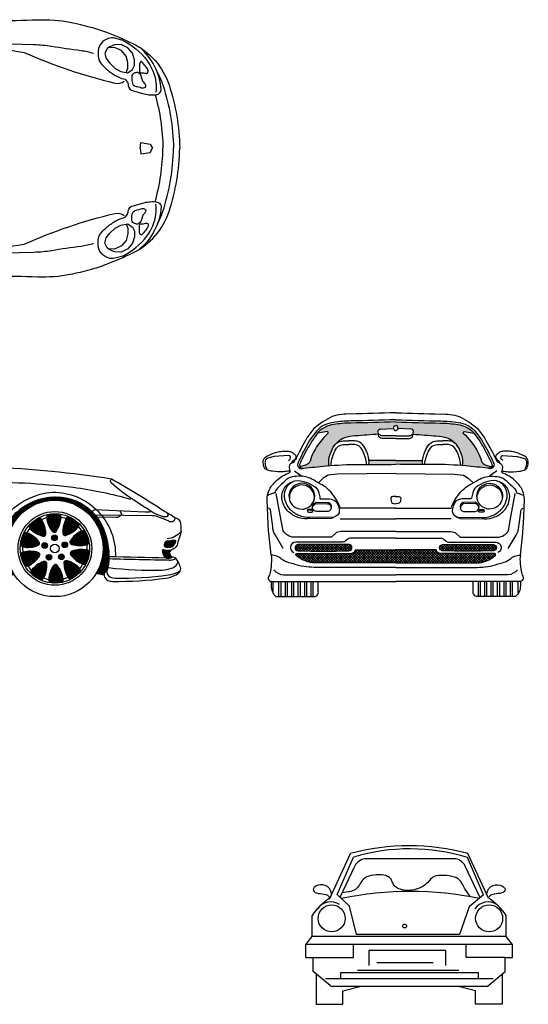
# Model space of a CAD drawing. Extents: x 149 to 250, y -977 to -912.
# Tile 120 of 156: x 203.6 to 207.12, y -932.55 to -925.73. Entities that reach past the tile are written whole.
import ezdxf

# ---------------------------------------------------------------- set-up
doc = ezdxf.new("R2010")
doc.units = 0
doc.header["$MEASUREMENT"] = 0
doc.layers.get('0').update_dxf_attribs({"linetype": 'CONTINUOUS'})
doc.layers.add('BOXTER', color=7, linetype='CONTINUOUS')
doc.layers.add('CARRERA911', color=7, linetype='CONTINUOUS')
pattern_1 = [(44.2302233, (-496.353895, -84.926757), (-0.00431120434, 0.00442863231), []), (134.2302233, (-496.353895, -84.926757), (-0.00442863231, -0.00431120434), [])]

# ---------------------------------------------------------------- blocks, each defined once
blk = doc.blocks.new('CAR2_LAT')
at = {"layer": 'BOXTER'}
h = blk.add_hatch(dxfattribs=at)
h.set_pattern_fill('ANSI37', color=256, scale=0.049444, angle=-0.76978, style=0)
h.set_pattern_definition(pattern_1)
h.paths.add_polyline_path([(0.8924, 0.3386, -1), (1.5605, 0.3296, -0.134008), (1.5119, 0.1605), (1.5663, 0.1492, -0.221221), (1.5767, 0.1741, 0.178487), (1.5961, 0.2116, 0.126215), (1.5632, 0.4692, 0.266635), (1.29, 0.6863, 0.428923), (0.839, 0.3364, -0.006983), (0.8258, 0.2218), (0.821, 0.1841, 0.095773), (0.8226, 0.152, 0.010102), (0.8362, 0.1319), (0.9467, 0.1515, -0.148976)])
h = blk.add_hatch(dxfattribs=at)
h.set_pattern_fill('ANSI37', color=256, scale=0.049444, angle=-0.76978, style=0)
h.set_pattern_definition([(44.2302233, (-493.900975, -84.926757), (-0.00431120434, 0.00442863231), []), (134.2302233, (-493.900975, -84.926757), (-0.00442863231, -0.00431120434), [])])
h.paths.add_polyline_path([(1.2047, 0.4079, 1), (1.2431, 0.4074, 1)])
h.paths.add_polyline_path([(1.1365, 0.3546, 1), (1.1749, 0.3541, 1)])
h.paths.add_polyline_path([(1.1661, 0.2733, 1), (1.2045, 0.2728, 1)])
h.paths.add_polyline_path([(1.2526, 0.2763, 1), (1.291, 0.2758, 1)])
h.paths.add_polyline_path([(1.3148, 0.359, 1.000001), (1.2764, 0.3595, 1.000001)])
h.paths.add_polyline_path([(1.3889, 0.4841, 0.116356), (1.3047, 0.5409, 0.134745), (1.2816, 0.4404, 0.216149), (1.2853, 0.4299, 0.020637), (1.2888, 0.4265, 0.020637), (1.2933, 0.4245, 0.216149), (1.3044, 0.425, 0.134745)])
h.paths.add_polyline_path([(1.3204, 0.5552), (1.3047, 0.5409, -0.116356), (1.3889, 0.4841), (1.3963, 0.504, 0.096113)])
h.paths.add_polyline_path([(1.2697, 0.551, 0.116356), (1.1682, 0.5474, 0.134745), (1.2085, 0.4525, 0.216149), (1.2177, 0.4462, 0.020637), (1.2226, 0.4455, 0.020637), (1.2274, 0.4465, 0.216149), (1.2361, 0.4534, 0.134745)])
h.paths.add_polyline_path([(1.264, 0.5714, 0.096113), (1.1725, 0.5682), (1.1682, 0.5474, -0.116356), (1.2697, 0.551)])
h.paths.add_polyline_path([(1.134, 0.535), (1.1173, 0.5481, 0.096113), (1.0452, 0.4918), (1.0539, 0.4724, -0.116356)])
h.paths.add_polyline_path([(1.134, 0.535, 0.116356), (1.0539, 0.4724, 0.134745), (1.1424, 0.4193, 0.216149), (1.1535, 0.4196, 0.020637), (1.1578, 0.4219, 0.020637), (1.1611, 0.4256, 0.216149), (1.1641, 0.4363, 0.134745)])
h.paths.add_polyline_path([(1.0336, 0.4422, 0.116356), (1.0056, 0.3446, 0.134745), (1.1083, 0.3536, 0.216149), (1.1172, 0.3604, 0.020637), (1.1193, 0.3648, 0.020637), (1.1198, 0.3697, 0.216149), (1.1159, 0.3801, 0.134745)])
h.paths.add_polyline_path([(1.0336, 0.4422), (1.0124, 0.4431, 0.096113), (0.9871, 0.3551), (1.0056, 0.3446, -0.116356)])
h.paths.add_polyline_path([(1.0068, 0.3082), (0.9892, 0.2964, 0.096113), (1.0205, 0.2104), (1.0416, 0.2128, -0.116356)])
h.paths.add_polyline_path([(1.1226, 0.2911, 0.020637), (1.1217, 0.2959, 0.020637), (1.1193, 0.3002, 0.216149), (1.11, 0.3063, 0.134745), (1.0068, 0.3082, 0.116356), (1.0416, 0.2128, 0.134745), (1.1194, 0.2804, 0.216149)])
h.paths.add_polyline_path([(1.1714, 0.2278, 0.216149), (1.1676, 0.2383, 0.020637), (1.1641, 0.2416, 0.020637), (1.1597, 0.2436, 0.216149), (1.1485, 0.2432, 0.134745), (1.064, 0.184, 0.116356), (1.1482, 0.1272, 0.134745)])
h.paths.add_polyline_path([(1.064, 0.184), (1.0566, 0.1642, 0.096113), (1.1325, 0.113), (1.1482, 0.1272, -0.116356)])
h.paths.add_polyline_path([(1.2847, 0.1207, -0.116356), (1.1832, 0.1172), (1.189, 0.0968, 0.096113), (1.2804, 0.1)])
h.paths.add_polyline_path([(1.2444, 0.2157, 0.216149), (1.2352, 0.222, 0.020637), (1.2303, 0.2226, 0.020637), (1.2256, 0.2217, 0.216149), (1.2168, 0.2147, 0.134745), (1.1832, 0.1172, 0.116356), (1.2847, 0.1207, 0.134745)])
h.paths.add_polyline_path([(1.3105, 0.2488, 0.216149), (1.2994, 0.2485, 0.020637), (1.2951, 0.2462, 0.020637), (1.2918, 0.2426, 0.216149), (1.2888, 0.2319, 0.134745), (1.319, 0.1332, 0.116356), (1.399, 0.1957, 0.134745)])
h.paths.add_polyline_path([(1.4077, 0.1764), (1.399, 0.1957, -0.116356), (1.319, 0.1332), (1.3356, 0.1201, 0.096113)])
h.paths.add_polyline_path([(1.4474, 0.3235, 0.134745), (1.3446, 0.3145, 0.216149), (1.3358, 0.3077, 0.020637), (1.3336, 0.3033, 0.020637), (1.3331, 0.2985, 0.216149), (1.337, 0.288, 0.134745), (1.4194, 0.2259, 0.116356)])
h.paths.add_polyline_path([(1.4658, 0.313), (1.4474, 0.3235, -0.116356), (1.4194, 0.2259), (1.4405, 0.2251, 0.096113)])
h.paths.add_polyline_path([(1.4324, 0.4577), (1.4114, 0.4554, -0.116356), (1.4461, 0.36), (1.4637, 0.3717, 0.096113)])
h.paths.add_polyline_path([(1.4114, 0.4554, 0.134745), (1.3335, 0.3877, 0.216149), (1.3304, 0.377, 0.020637), (1.3312, 0.3722, 0.020637), (1.3337, 0.368, 0.216149), (1.3429, 0.3618, 0.134745), (1.4461, 0.36, 0.116356)])
h = blk.add_hatch(dxfattribs=at)
h.set_pattern_fill('ANSI37', color=256, scale=0.049444, angle=-0.76978, style=0)
h.set_pattern_definition(pattern_1)
h.paths.add_polyline_path([(1.9992, 0.3833, 0.048199), (1.9902, 0.3782), (1.9844, 0.3639, 0.209877), (1.9848, 0.3474, 0.011296), (1.9958, 0.3427, -0.006684), (2.0207, 0.3426, 0.14391), (2.0379, 0.3474, 0.209103), (2.0637, 0.3847, 0.33305), (2.0617, 0.3887, -0.052621), (2.0624, 0.3883, 0.178052), (2.0583, 0.3897, -0.015443), (2.0533, 0.3898, 0.015443), (2.0477, 0.3899, 0.051716), (2.0393, 0.3888, -0.04357)])
h.paths.add_polyline_path([(1.981, 0.3243, 0.066941), (1.9707, 0.3231, 0.023559), (1.9714, 0.3082, 0.227209), (2.0005, 0.2654, 0.079745), (2.0171, 0.2647, 0.200367), (2.0368, 0.2758, -0.140066), (2.0268, 0.2867, -0.119307), (2.0231, 0.3034, -0.18372), (2.0298, 0.3203, -0.023267), (2.033, 0.3235, -0.094733)])
blk.add_line((1.5663, 0.1492), (1.5119, 0.1605), dxfattribs=at)
for points in [[(1.6187, 0.8143, 0.026686), (0.7857, 0.8972, -1.312857)], [(-1.7688, 0.7485, -0.017315), (-1.1985, 0.7967, -0.021998), (-0.6696, 0.7998, 0.016159), (0.6781, 0.7918, -0.038722), (1.3541, 0.7573, -0.042998), (1.7497, 0.6742, -0.265694)], [(1.9996, 0.5797, -0.657425), (2.0026, 0.5563, -0.215954), (1.9759, 0.5533, -0.021655), (1.9111, 0.5776, 0.006923), (1.7737, 0.6678, -0.043705), (1.6167, 0.7884, -0.351888), (1.6136, 0.8085, -0.099064), (1.6187, 0.8143, -0.099064)], [(1.9856, 0.5901, 0.014184), (1.6187, 0.8143, -0.244507)], [(-2.1961, 0.266, 0.11736), (-2.0112, 0.2135, 0.018079), (-1.7068, 0.1852, 0.009586), (-1.6168, 0.1819, -0.861899), (-0.8758, 0.4912, -0.13342), (-0.845, 0.3836, -0.026719), (-0.8514, 0.2251, -0.018366), (-0.861, 0.1523, 0.566166), (-0.8356, 0.1305), (-0.3732, 0.1435), (-0.2573, 0.1505), (0.7532, 0.1412), (0.7897, 0.1386, 0.337607), (0.8157, 0.1609), (0.821, 0.1841), (0.8258, 0.2218, 0.006983), (0.839, 0.3364, -0.428923), (1.29, 0.6863, -0.266635), (1.5632, 0.4692, -0.126215), (1.5961, 0.2116, -0.178487), (1.5767, 0.1741, 0.348127), (1.5704, 0.135, 0.293771), (1.6248, 0.1059)], [(0.7792, 0.2875, -0.37479), (1.21, 0.7237, -0.429368), (1.645, 0.275)], [(1.0454, 0.4914), (1.0539, 0.4724, 0.134745), (1.1424, 0.4193, 0.216149), (1.1535, 0.4196, 0.020637), (1.1578, 0.4219, 0.020637), (1.1611, 0.4256, 0.216149), (1.1641, 0.4363, 0.134745), (1.134, 0.535), (1.1176, 0.5479)], [(1.1724, 0.5678), (1.1682, 0.5474, 0.134745), (1.2085, 0.4525, 0.216149), (1.2177, 0.4462, 0.020637), (1.2226, 0.4455, 0.020637), (1.2274, 0.4465, 0.216149), (1.2361, 0.4534, 0.134745), (1.2697, 0.551), (1.2641, 0.571)], [(1.3201, 0.5549), (1.3047, 0.5409, 0.134745), (1.2816, 0.4404, 0.216149), (1.2853, 0.4299, 0.020637), (1.2888, 0.4265, 0.020637), (1.2933, 0.4245, 0.216149), (1.3044, 0.425, 0.134745), (1.3889, 0.4841), (1.3961, 0.5036)], [(1.4829, 0.59), (1.5024, 0.6047), (1.8511, 0.5867, 0.078428), (1.8912, 0.5909, 0.078428)], [(1.5048, 0.5664), (1.9014, 0.5617, -0.109809), (1.9487, 0.5516, -0.038423), (1.9856, 0.5361)], [(1.6765, 0.5957), (1.6869, 0.5725, -0.701465), (1.6859, 0.5662, 0.017417), (1.6728, 0.5544, -0.144432), (1.6473, 0.5481), (1.5181, 0.5498)], [(1.6248, 0.1059, 0.036733), (1.9948, 0.1282, 0.082143), (2.0586, 0.1477, 0.090565), (2.0883, 0.17, 0.275295), (2.0956, 0.2039, 0.025566), (2.0802, 0.2426, 0.22722), (2.0444, 0.2725, -0.219243), (2.0268, 0.2867, -0.119307), (2.0231, 0.3034, -0.18372), (2.0298, 0.3203, -0.104893), (2.0462, 0.332, 0.093237), (2.0692, 0.3476, 0.199996), (2.0767, 0.3655, -0.032233), (2.0937, 0.4206, 0.109499), (2.1015, 0.4735, 0.023547), (2.0974, 0.5075, 0.328393), (2.0571, 0.5466, 0.016613), (1.9856, 0.5901, -3.916994)], [(2.0571, 0.5466), (2.054, 0.5305, -0.379586), (2.0238, 0.5193), (1.9856, 0.5361)], [(0.9875, 0.3549), (1.0056, 0.3446, 0.134745), (1.1083, 0.3536, 0.216149), (1.1172, 0.3604, 0.020637), (1.1193, 0.3648, 0.020637), (1.1198, 0.3697, 0.216149), (1.1159, 0.3801, 0.134745), (1.0336, 0.4422), (1.0128, 0.4431)], [(1.432, 0.4577), (1.4114, 0.4554, 0.134745), (1.3335, 0.3877, 0.216149), (1.3304, 0.377, 0.020637), (1.3312, 0.3722, 0.020637), (1.3337, 0.368, 0.216149), (1.3429, 0.3618, 0.134745), (1.4461, 0.36), (1.4634, 0.3715)], [(2.1006, 0.4514, -0.207157), (2.0038, 0.4008)], [(1.9992, 0.3833, 0.048199), (1.9902, 0.3782), (1.9844, 0.3639, 0.209877), (1.9848, 0.3474, 0.011296), (1.9958, 0.3427, -0.006684), (2.0207, 0.3426, 0.14391), (2.0379, 0.3474, 0.209103), (2.0637, 0.3847, 0.275599), (2.0624, 0.3883, 0.178052), (2.0583, 0.3897, -0.015443), (2.0533, 0.3898, 0.015443), (2.0477, 0.3899, 0.051716), (2.0393, 0.3888, -0.04357), (1.9992, 0.3833, 48.386878)], [(2.0033, 0.3835, -0.012068), (1.9992, 0.3833)], [(1.0209, 0.2105), (1.0416, 0.2128, 0.134745), (1.1194, 0.2804, 0.216149), (1.1226, 0.2911, 0.020637), (1.1217, 0.2959, 0.020637), (1.1193, 0.3002, 0.216149), (1.11, 0.3063, 0.134745), (1.0068, 0.3082), (0.9895, 0.2966)], [(1.4654, 0.3132), (1.4474, 0.3235, 0.134745), (1.3446, 0.3145, 0.216149), (1.3358, 0.3077, 0.020637), (1.3336, 0.3033, 0.020637), (1.3331, 0.2985, 0.216149), (1.337, 0.288, 0.134745), (1.4194, 0.2259), (1.4402, 0.2251)], [(1.9967, 0.2677, -0.000979), (1.6001, 0.2768, -0.000979)], [(1.981, 0.3243, 0.066941), (1.9707, 0.3231, 0.066941)], [(1.9707, 0.3231, 0.023559), (1.9714, 0.3082, 0.227209), (2.0005, 0.2654)], [(1.981, 0.3243, 0.094733), (2.033, 0.3235, 0.094733)], [(2.0005, 0.2654, 0.079745), (2.0171, 0.2647, 0.200367), (2.0368, 0.2758, 0.200367)], [(1.1328, 0.1132), (1.1482, 0.1272, 0.134745), (1.1714, 0.2278, 0.216149), (1.1676, 0.2383, 0.020637), (1.1641, 0.2416, 0.020637), (1.1597, 0.2436, 0.216149), (1.1485, 0.2432, 0.134745), (1.064, 0.184), (1.0568, 0.1645)], [(1.2805, 0.1004), (1.2847, 0.1207, 0.134745), (1.2444, 0.2157, 0.216149), (1.2352, 0.222, 0.020637), (1.2303, 0.2226, 0.020637), (1.2256, 0.2217, 0.216149), (1.2168, 0.2147, 0.134745), (1.1832, 0.1172), (1.1888, 0.0972)], [(1.4075, 0.1768), (1.399, 0.1957, 0.134745), (1.3105, 0.2488, 0.216149), (1.2994, 0.2485, 0.020637), (1.2951, 0.2462, 0.020637), (1.2918, 0.2426, 0.216149), (1.2888, 0.2319, 0.134745), (1.319, 0.1332), (1.3353, 0.1203)], [(1.5978, 0.2009, 0.036733), (1.9681, 0.1843, 0.082143), (2.0336, 0.197, 0.090565), (2.0655, 0.216, 0.275295), (2.0763, 0.249, 0.000718), (2.076, 0.2501, 0.000718)], [(2.0209, 0.2514, -0.001039), (1.5999, 0.261)], [(2.0209, 0.2514, 0.000471), (2.0469, 0.2569, 0.124456), (2.0622, 0.2643, 0.124456)], [(1.5857, 0.1845, 0.138832), (1.5887, 0.1573, 0.293771), (1.6432, 0.1282)], [(1.6432, 0.1282, 0.036733), (2.0131, 0.1505, 0.082143), (2.0769, 0.17, 0.053422), (2.0955, 0.1819, 0.053422)]]:
    blk.add_lwpolyline(points, format="xyb", dxfattribs=at)
for centre, radius in [((1.2265, 0.3341), 0.3341), ((1.2265, 0.3341), 0.2552), ((1.2265, 0.3341), 0.2402), ((1.2265, 0.3341), 0.2212), ((1.2239, 0.4076), 0.0192), ((1.1557, 0.3544), 0.0192), ((1.2265, 0.3341), 0.0302), ((1.2956, 0.3592), 0.0192), ((1.1853, 0.2731), 0.0192), ((1.2718, 0.2761), 0.0192)]:
    blk.add_circle(centre, radius, dxfattribs=at)
blk = doc.blocks.new('CAR1_TOP')
at = {"layer": 'BOXTER'}
for points in [[(0.3813, 0.8818, 0.000281), (0.4686, 0.8829, -0.004665), (0.9327, 0.8844, 0.006938), (1.2287, 0.8907, -0.055982), (1.4539, 0.8734, -0.021498), (1.594, 0.8404, -0.021353), (1.7042, 0.8042, -0.022762), (1.8875, 0.7255, -0.203444), (2.1378, 0.4392, -0.07526), (2.2116, 0.0007, -0.07526)], [(1.8178, 0.7476), (1.7632, 0.7627, 0.15571), (1.7161, 0.7608, 0.128859), (1.6672, 0.7269, 0.172618), (1.6483, 0.678, 0.012779), (1.6483, 0.6385, 0.149305), (1.6634, 0.5933, 0.057452), (1.6973, 0.5557, 0.039867), (1.7576, 0.5105, 0.038453), (1.7896, 0.4936, 0.044126), (1.8348, 0.4785), (1.8461, 0.4635, -0.151431), (1.8555, 0.4371, 0.389635), (1.8931, 0.3995), (1.9553, 0.3807, 0.094342), (2.0438, 0.3713, 0.108453), (2.0683, 0.3788, 0.290912), (2.0833, 0.407, 0.205966), (1.9333, 0.7002, 0.700887)], [(0.8003, 0.7307), (1.2032, 0.7194, -0.03271), (1.3238, 0.7081, 0.00658), (1.529, 0.678, -0.040733), (1.6156, 0.6592, -0.249875)], [(0.8059, 0.7006, -0.028311), (1.1354, 0.6648, 0.046105), (1.7625, 0.4522, 0.219439), (1.8284, 0.4654, -0.325452)], [(1.8178, 0.7476, -0.118384), (1.9844, 0.6101, -0.125214), (2.0469, 0.4571, -0.057098), (2.0469, 0.3882, 1.07298)], [(1.9421, 0.6027), (1.9346, 0.5858), (1.9346, 0.5576, -0.04992), (1.9327, 0.5387, 0.494644), (1.9459, 0.5237, -0.100112), (1.9741, 0.5199, 0.588914), (1.9929, 0.5369, 0.119485), (1.9798, 0.5632, -0.013341), (1.9572, 0.5914, 0.140517), (1.9421, 0.6027, -0.473723)], [(1.9289, 0.5218, 0.247528), (1.912, 0.5256, 0.056791), (1.8931, 0.518, 0.281439), (1.88, 0.4955, 0.017622), (1.8818, 0.4616, 0.327274), (1.9101, 0.4296, -0.021137), (1.9459, 0.4202, 0.219354), (1.9741, 0.424, 0.356278), (1.9779, 0.4352, 0.072558), (1.9685, 0.4522, 0.066843), (1.9572, 0.4635), (1.9421, 0.5105), (1.9289, 0.5218)], [(2.0591, 0.5219, -0.046386), (2.095, 0.4392, -0.07526), (2.1688, 0.0007)], [(2.042, 0.3711, -0.063252), (2.096, 0.0007, -0.063252)], [(0.3813, -0.8803, -0.000281), (0.4686, -0.8814, 0.004665), (0.9327, -0.883, -0.006938), (1.2287, -0.8893, 0.055982), (1.4539, -0.872, 0.021498), (1.594, -0.8389, 0.021353), (1.7042, -0.8027, 0.022762), (1.8875, -0.7241, 0.203444), (2.1378, -0.4377, 0.07526), (2.2116, 0.0007, 0.07526)], [(2.042, -0.3697, 0.063252), (2.096, 0.0007, 0.063252)], [(2.0591, -0.5204, 0.046386), (2.095, -0.4377, 0.07526), (2.1688, 0.0007)], [(1.8178, -0.7462), (1.7632, -0.7612, -0.15571), (1.7161, -0.7593, -0.128859), (1.6672, -0.7255, -0.172618), (1.6483, -0.6765, -0.012779), (1.6483, -0.637, -0.149305), (1.6634, -0.5919, -0.057452), (1.6973, -0.5542, -0.039867), (1.7576, -0.5091, -0.038453), (1.7896, -0.4921, -0.044126), (1.8348, -0.4771), (1.8461, -0.462, 0.151431), (1.8555, -0.4357, -0.389635), (1.8931, -0.398), (1.9553, -0.3792, -0.094342), (2.0438, -0.3698, -0.108453), (2.0683, -0.3773, -0.290912), (2.0833, -0.4056, -0.205966), (1.9333, -0.6988, -0.700887)], [(1.8178, -0.7462, 0.118384), (1.9844, -0.6086, 0.125214), (2.0469, -0.4556, 0.057098), (2.0469, -0.3867, -1.07298)], [(0.8059, -0.6991, 0.028311), (1.1354, -0.6634, -0.046105), (1.7625, -0.4507, -0.219439), (1.8284, -0.4639, 0.325452)], [(1.9289, -0.5203, -0.247528), (1.912, -0.5241, -0.056791), (1.8931, -0.5166, -0.281439), (1.88, -0.494, -0.017622), (1.8818, -0.4601, -0.327274), (1.9101, -0.4281, 0.021137), (1.9459, -0.4187, -0.219354), (1.9741, -0.4225, -0.356278), (1.9779, -0.4338, -0.072558), (1.9685, -0.4507, -0.066843), (1.9572, -0.462), (1.9421, -0.5091), (1.9289, -0.5203)], [(1.9421, -0.6013), (1.9346, -0.5843), (1.9346, -0.5561, 0.04992), (1.9327, -0.5373, -0.494644), (1.9459, -0.5222, 0.100112), (1.9741, -0.5185, -0.588914), (1.9929, -0.5354, -0.119485), (1.9798, -0.5617, 0.013341), (1.9572, -0.59, -0.140517), (1.9421, -0.6013, 0.473723)], [(0.8003, -0.7292), (1.2032, -0.718, 0.03271), (1.3238, -0.7067, -0.00658), (1.529, -0.6766, 0.040733), (1.6156, -0.6577, 0.249875)]]:
    blk.add_lwpolyline(points, format="xyb", dxfattribs=at)
for points in [[(1.7594, 0.7175), (1.7274, 0.7043), (1.7086, 0.6912), (1.6935, 0.6573), (1.7029, 0.6215), (1.7274, 0.5895), (1.7651, 0.5538), (1.8046, 0.5331), (1.8536, 0.5237), (1.8856, 0.5463), (1.8988, 0.5745), (1.8988, 0.614), (1.8856, 0.6592), (1.8536, 0.6968), (1.8065, 0.7194), (1.7594, 0.7175)], [(1.8406, 0.5262), (1.8407, 0.5262), (1.8539, 0.5545), (1.8539, 0.594), (1.8407, 0.6391), (1.8087, 0.6768), (1.7616, 0.6994), (1.7145, 0.6975)], [(1.9384, -0.001), (1.9427, 0.0405), (2.0071, 0.029), (2.0229, 0.0007)], [(1.9384, 0.0025), (1.9427, -0.039), (2.0071, -0.0276), (2.0229, 0.0007)], [(1.7594, -0.716), (1.7274, -0.7029), (1.7086, -0.6897), (1.6935, -0.6558), (1.7029, -0.6201), (1.7274, -0.5881), (1.7651, -0.5523), (1.8046, -0.5316), (1.8536, -0.5222), (1.8856, -0.5448), (1.8988, -0.573), (1.8988, -0.6125), (1.8856, -0.6577), (1.8536, -0.6953), (1.8065, -0.7179), (1.7594, -0.716)], [(1.8406, -0.5247), (1.8407, -0.5248), (1.8539, -0.553), (1.8539, -0.5925), (1.8407, -0.6377), (1.8087, -0.6753), (1.7616, -0.6979), (1.7145, -0.696)]]:
    blk.add_lwpolyline(points, dxfattribs=at)
blk = doc.blocks.new('CAR2_FRENT')
at = {"layer": 'BOXTER'}
h = blk.add_hatch(dxfattribs=at)
h.set_pattern_fill('ANSI37', color=256, scale=0.1, style=0)
h.set_pattern_definition([(45, (-504.359993, -92.58753), (-0.00883883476, 0.00883883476), []), (135, (-504.359993, -92.58753), (-0.00883883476, -0.00883883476), [])])
h.paths.add_polyline_path([(-0.3244, 0.3179, 0.970509), (-0.3244, 0.3617), (-0.6751, 0.3617, 0.985994), (-0.6757, 0.3179, 0.014105)])
h.paths.add_polyline_path([(0.3244, 0.3617, 0.970509), (0.3244, 0.3179, 0.014105), (0.6757, 0.3179, 0.985994), (0.6751, 0.3617)])
h.paths.add_polyline_path([(0.5619, 0.2345, 0.089378), (0.6226, 0.2454, 0.057883), (0.6674, 0.2683, 0.048809), (0.6893, 0.2861, 0.555972), (0.6863, 0.2991), (0.3123, 0.2991, -0.335826), (0.2795, 0.3239), (0, 0.3239), (-0.2795, 0.3239, -0.335826), (-0.3123, 0.2991), (-0.6863, 0.2991, 0.555972), (-0.6893, 0.2861, 0.048809), (-0.6674, 0.2683, 0.057883), (-0.6226, 0.2454, 0.089378), (-0.5619, 0.2345), (0, 0.2345)])
at = {"layer": 'CARRERA911'}
h = blk.add_hatch(dxfattribs=at)
h.set_pattern_fill('DOTS', color=256, scale=0.2, style=0)
h.set_pattern_definition([(0, (-504.355505, -87.495832), (0.00625, 0.0125), [0, -0.0125])])
h.paths.add_polyline_path([(0.4299, 1.193, 0.030102), (0.3105, 1.2025, -0.003803), (0, 1.211, -0.003803), (-0.3105, 1.2025, 0.030102), (-0.4299, 1.193, 0.163431), (-0.5364, 1.1397), (-0.5423, 1.1317), (-0.4733, 1.1449, -0.307242), (-0.4673, 1.1324, 0.088105), (-0.5688, 1.0008, 0.053908), (-0.5928, 0.9394, -0.169014), (-0.6044, 0.9225, -0.161987), (-0.6658, 0.9025, 0.277128), (-0.6502, 0.8893), (-0.6383, 0.8901, -0.000505), (-0.4839, 0.9052, -0.002412), (-0.4625, 0.9072, -0.130968), (-0.4552, 0.984, -0.02256), (-0.4354, 1.0307, -0.125764), (-0.4076, 1.0641, -0.059116), (-0.3973, 1.0756, -0.107742), (-0.356, 1.099, -0.055754), (-0.2805, 1.1134, 0.000432), (-0.1193, 1.1259), (-0.1217, 1.1434, -0.477894), (-0.1049, 1.1612), (-0.0151, 1.1648, -0.133339), (-0.0109, 1.181, -0.192535), (0, 1.185, -0.192535), (0.0109, 1.181, -0.133339), (0.0151, 1.1648), (0.1049, 1.1612, -0.477894), (0.1217, 1.1434), (0.1193, 1.1259, 0.000432), (0.2805, 1.1134, -0.055754), (0.356, 1.099, -0.107742), (0.3973, 1.0756, -0.059116), (0.4076, 1.0641, -0.125764), (0.4354, 1.0307, -0.02256), (0.4552, 0.984, -0.130968), (0.4625, 0.9072, -0.002412), (0.4839, 0.9052, -0.000505), (0.6383, 0.8901), (0.6502, 0.8893, 0.277128), (0.6658, 0.9025, -0.161987), (0.6044, 0.9225, -0.169014), (0.5928, 0.9394, 0.053908), (0.5688, 1.0008, 0.088105), (0.4673, 1.1324, -0.307242), (0.4733, 1.1449), (0.5423, 1.1317), (0.5364, 1.1397, 0.163431)])
h.paths.add_polyline_path([(0.1852, 0.9426), (0, 0.9426), (-0.1852, 0.9426, -0.045548), (-0.1858, 0.9154, 0.004139), (0, 0.917, 0.004139), (0.1858, 0.9154, -0.045548)], flags=17)
at = {"layer": 'BOXTER'}
for p, q in [((-0.3635, 1.0785), (-0.3247, 1.0785)), ((-0.3635, 1.0535), (-0.3247, 1.0535)), ((-0.2859, 1.0785), (-0.3247, 1.0785)), ((-0.2859, 1.0535), (-0.3247, 1.0535)), ((0.2859, 1.0785), (0.3247, 1.0785)), ((0.2859, 1.0535), (0.3247, 1.0535)), ((0.3635, 1.0785), (0.3247, 1.0785)), ((0.3635, 1.0535), (0.3247, 1.0535)), ((0, 0.9426), (-0.1852, 0.9426)), ((0, 0.9426), (0.1852, 0.9426)), ((-0.502, 0.8205), (-0.536, 0.7885)), ((-0.4689, 0.8421), (-0.502, 0.8205)), ((-0.4066, 0.8484), (-0.4689, 0.8421)), ((0, 0.8524), (-0.4066, 0.8484)), ((0, 0.8524), (0.4066, 0.8484)), ((0.4066, 0.8484), (0.4689, 0.8421)), ((0.4689, 0.8421), (0.502, 0.8205)), ((0.502, 0.8205), (0.536, 0.7885)), ((-0.4458, 0.4123), (-0.7051, 0.4123)), ((-0.4102, 0.4441), (-0.4458, 0.4123)), ((-0.3797, 0.4517), (-0.4102, 0.4441)), ((0, 0.4517), (-0.3797, 0.4517)), ((0, 0.4517), (0.3797, 0.4517)), ((0.3797, 0.4517), (0.4102, 0.4441)), ((0.4102, 0.4441), (0.4458, 0.4123)), ((0.4458, 0.4123), (0.7051, 0.4123)), ((-0.8481, 0.0241), (-0.8481, 0.1059)), ((-0.8083, 0), (-0.8083, 0.1059)), ((-0.7939, 0), (-0.7939, 0.1059)), ((-0.7638, 0), (-0.7638, 0.1059)), ((-0.7494, 0), (-0.7494, 0.1059)), ((-0.7194, 0), (-0.7194, 0.1059)), ((-0.705, 0), (-0.705, 0.1059)), ((-0.6749, 0), (-0.6749, 0.1059)), ((-0.6605, 0), (-0.6605, 0.1059)), ((-0.6305, 0), (-0.6305, 0.1059)), ((-0.6161, 0), (-0.6161, 0.1059)), ((-0.586, 0), (-0.586, 0.1059)), ((-0.5716, 0), (-0.5716, 0.1059)), ((0.5716, 0), (0.5716, 0.1059)), ((0.586, 0), (0.586, 0.1059)), ((0.6161, 0), (0.6161, 0.1059)), ((0.6305, 0), (0.6305, 0.1059)), ((0.6605, 0), (0.6605, 0.1059)), ((0.6749, 0), (0.6749, 0.1059)), ((0.705, 0), (0.705, 0.1059)), ((0.7194, 0), (0.7194, 0.1059)), ((0.7494, 0), (0.7494, 0.1059)), ((0.7638, 0), (0.7638, 0.1059)), ((0.7939, 0), (0.7939, 0.1059)), ((0.8083, 0), (0.8083, 0.1059)), ((0.8481, 0.0241), (0.8481, 0.1059))]:
    blk.add_line(p, q, dxfattribs=at)
for points in [[(0, 1.2736, -0.00382), (-0.3113, 1.2651, 0.080327), (-0.4394, 1.2487, 0.053777), (-0.5665, 1.1652), (-0.615, 1.099, 0.014891), (-0.6864, 0.9662, 0.006538), (-0.6939, 0.9498)], [(0, 1.2736, 0.00382), (0.3113, 1.2651, -0.080327), (0.4394, 1.2487, -0.053777), (0.5665, 1.1652), (0.615, 1.099, -0.014891), (0.6864, 0.9662, -0.006538), (0.6939, 0.9498)], [(0, 1.2255, -0.003809), (-0.3108, 1.2171, 0.030102), (-0.4319, 1.2074, 0.164851), (-0.5475, 1.1492), (-0.5942, 1.0854, 0.014729), (-0.6641, 0.9553, 0.013792), (-0.6788, 0.9218, 0.681062), (-0.6383, 0.8901)], [(0, 1.211, -0.003803), (-0.3105, 1.2025, 0.030102), (-0.4299, 1.193, 0.163431), (-0.5364, 1.1397), (-0.582, 1.0775, 0.014633), (-0.651, 0.949, 0.013731), (-0.6654, 0.9163, 0.480829), (-0.6502, 0.8893), (-0.6383, 0.8901, -0.000505), (-0.4839, 0.9052, -0.025568), (-0.2564, 0.9155, 0.005712), (0, 0.917)], [(-0.0011, 1.095), (-0.0871, 1.095, -0.192449), (-0.1168, 1.1069), (-0.1217, 1.1434, -0.477894), (-0.1049, 1.1612), (-0.0151, 1.1648, 0.369762), (0, 1.1503, 0.292319)], [(-0.0151, 1.1648, -0.133339), (-0.0109, 1.181, -0.192535), (0, 1.185, -0.192535)], [(0, 1.2255, 0.003809), (0.3108, 1.2171, -0.030102), (0.4319, 1.2074, -0.164851), (0.5475, 1.1492), (0.5942, 1.0854, -0.014729), (0.6641, 0.9553, -0.013792), (0.6788, 0.9218, -0.681062), (0.6383, 0.8901)], [(0, 1.211, 0.003803), (0.3105, 1.2025, -0.030102), (0.4299, 1.193, -0.163431), (0.5364, 1.1397), (0.582, 1.0775, -0.014633), (0.651, 0.949, -0.013731), (0.6654, 0.9163, -0.480829), (0.6502, 0.8893), (0.6383, 0.8901, 0.000505), (0.4839, 0.9052, 0.025568), (0.2564, 0.9155, -0.005712), (0, 0.917)], [(0.0151, 1.1648, 0.133339), (0.0109, 1.181, 0.192535), (0, 1.185, 0.192535)], [(0.0011, 1.095), (0.0871, 1.095, 0.192449), (0.1168, 1.1069), (0.1217, 1.1434, 0.477894), (0.1049, 1.1612), (0.0151, 1.1648, -0.369762), (0, 1.1503, -0.292319)], [(-0.4673, 1.1324, 0.088105), (-0.5688, 1.0008, 0.053908), (-0.5928, 0.9394, -0.169014), (-0.6044, 0.9225, -0.161987), (-0.6658, 0.9025, -5.280375)], [(-0.4673, 1.1324, 0.307242), (-0.4733, 1.1449), (-0.5423, 1.1317)], [(-0.1187, 1.1259, -0.000434), (-0.2805, 1.1134, 0.055754), (-0.356, 1.099, 0.107742), (-0.3973, 1.0756, 0.059116), (-0.4076, 1.0641, 0.059116)], [(0, 1.1143), (-0.0894, 1.1143, -0.196088), (-0.1136, 1.1242, 0.407858)], [(0, 1.1143), (0.0894, 1.1143, 0.196088), (0.1136, 1.1242, -0.407858)], [(0.1187, 1.1259, 0.000434), (0.2805, 1.1134, -0.055754), (0.356, 1.099, -0.107742), (0.3973, 1.0756, -0.059116), (0.4076, 1.0641, -0.059116)], [(0.4673, 1.1324, -0.307242), (0.4733, 1.1449), (0.5423, 1.1317)], [(0.4673, 1.1324, -0.088105), (0.5688, 1.0008, -0.053908), (0.5928, 0.9394, 0.169014), (0.6044, 0.9225, 0.161987), (0.6658, 0.9025, 5.280375)], [(-0.4625, 0.9072, -0.130968), (-0.4552, 0.984, -0.02256), (-0.4354, 1.0307, -0.159797), (-0.3976, 1.0703, -0.112669), (-0.3635, 1.0785)], [(-0.4476, 0.9084, -0.10039), (-0.4384, 0.9673, -0.02256), (-0.4186, 1.014, -0.290372), (-0.3635, 1.0535)], [(-0.1858, 0.9154, 0.116965), (-0.1942, 0.984, 0.02256), (-0.214, 1.0307, 0.159797), (-0.2517, 1.0703, 0.112669), (-0.2859, 1.0785)], [(-0.2016, 0.9154, 0.088696), (-0.211, 0.9673, 0.02256), (-0.2307, 1.014, 0.290372), (-0.2859, 1.0535)], [(0.1858, 0.9154, -0.116965), (0.1942, 0.984, -0.02256), (0.214, 1.0307, -0.159797), (0.2517, 1.0703, -0.112669), (0.2859, 1.0785)], [(0.2016, 0.9154, -0.088696), (0.211, 0.9673, -0.02256), (0.2307, 1.014, -0.290372), (0.2859, 1.0535)], [(0.4625, 0.9072, 0.130968), (0.4552, 0.984, 0.02256), (0.4354, 1.0307, 0.159797), (0.3976, 1.0703, 0.112669), (0.3635, 1.0785)], [(0.4476, 0.9084, 0.10039), (0.4384, 0.9673, 0.02256), (0.4186, 1.014, 0.290372), (0.3635, 1.0535)], [(-0.8626, 0.2877), (-0.8797, 0.44, 0.041329), (-0.8844, 0.502), (-0.89, 0.6736, -0.114228), (-0.8781, 0.734, -0.09631), (-0.8343, 0.7961, -0.03892), (-0.7945, 0.8287, -0.069384), (-0.7475, 0.8526, 0.125966), (-0.734, 0.8615, 0.712139), (-0.7388, 0.8702, -0.021124), (-0.777, 0.8654, -0.061682), (-0.8542, 0.8686, -0.034607), (-0.8876, 0.8766, -0.245925), (-0.9123, 0.9012, -0.080915), (-0.9171, 0.9346, -0.279414), (-0.8924, 0.9736, -0.033936), (-0.8311, 0.9991, -0.064343), (-0.7953, 1.0062, -0.012665), (-0.7587, 1.0078, -0.065995), (-0.7308, 1.0046, -0.116292), (-0.7077, 0.9927, -0.038237), (-0.695, 0.98, -0.271027), (-0.6918, 0.9625, -0.188523), (-0.7093, 0.9426, 0.212906), (-0.7189, 0.9307), (-0.7173, 0.9275), (-0.7053, 0.9323), (-0.6939, 0.9498)], [(-0.8414, 0.9698), (-0.8851, 0.9593, 0.255954), (-0.9025, 0.9435, 0.109928), (-0.9051, 0.9203, 0.122225), (-0.8925, 0.8856, -1.878061)], [(-0.7414, 0.9424), (-0.7304, 0.9535, 0.563388), (-0.7414, 0.9782), (-0.8414, 0.9698)], [(0.8626, 0.2877), (0.8797, 0.44, -0.041329), (0.8844, 0.502), (0.89, 0.6736, 0.114228), (0.8781, 0.734, 0.09631), (0.8343, 0.7961, 0.03892), (0.7945, 0.8287, 0.069384), (0.7475, 0.8526, -0.125966), (0.734, 0.8615, -0.712139), (0.7388, 0.8702, 0.021124), (0.777, 0.8654, 0.061682), (0.8542, 0.8686, 0.034607), (0.8876, 0.8766, 0.245925), (0.9123, 0.9012, 0.080915), (0.9171, 0.9346, 0.279414), (0.8924, 0.9736, 0.033936), (0.8311, 0.9991, 0.064343), (0.7953, 1.0062, 0.012665), (0.7587, 1.0078, 0.065995), (0.7308, 1.0046, 0.116292), (0.7077, 0.9927, 0.038237), (0.695, 0.98, 0.271027), (0.6918, 0.9625, 0.188523), (0.7093, 0.9426, -0.212906), (0.7189, 0.9307), (0.7173, 0.9275), (0.7053, 0.9323), (0.6939, 0.9498)], [(0.7414, 0.9424), (0.7304, 0.9535, -0.563388), (0.7414, 0.9782), (0.8414, 0.9698)], [(0.8414, 0.9698), (0.8851, 0.9593, -0.255954), (0.9025, 0.9435, -0.109928), (0.9051, 0.9203, -0.122225), (0.8925, 0.8856, 1.878061)], [(-0.7173, 0.9275), (-0.7281, 0.9194, 0.130661), (-0.7352, 0.9104, 0.12483), (-0.738, 0.8933, 0.049475), (-0.7341, 0.8724, -0.137769), (-0.734, 0.8615, 317.934842)], [(0.7173, 0.9275), (0.7281, 0.9194, -0.130661), (0.7352, 0.9104, -0.12483), (0.738, 0.8933, -0.049475), (0.7341, 0.8724, 0.137769), (0.734, 0.8615, -317.934842)], [(0, 0.6134), (-0.3787, 0.6122, -0.537088), (-0.3863, 0.6236, 0.099712), (-0.4626, 0.7379, 0.068221), (-0.5096, 0.7735, -0.008263), (-0.5706, 0.809, 0.133878), (-0.6596, 0.8345, 0.050303), (-0.7168, 0.8294, 0.15345), (-0.7664, 0.8027, -0.020078), (-0.8147, 0.757, 0.157375), (-0.8337, 0.7252, -0.424055), (-0.8464, 0.7176), (-0.8782, 0.7049, 0.124093), (-0.8836, 0.701)], [(0, 0.6134), (0.3787, 0.6122, 0.537088), (0.3863, 0.6236, -0.099712), (0.4626, 0.7379, -0.068221), (0.5096, 0.7735, 0.008263), (0.5706, 0.809, -0.133878), (0.6596, 0.8345, -0.050303), (0.7168, 0.8294, -0.15345), (0.7664, 0.8027, 0.020078), (0.8147, 0.757, -0.157375), (0.8337, 0.7252, 0.424055), (0.8464, 0.7176), (0.8782, 0.7049, -0.124093), (0.8836, 0.701)], [(-0.4129, 0.6589, -0.159666), (-0.3913, 0.589, -0.293872), (-0.4091, 0.5623, -0.096882), (-0.4447, 0.542), (-0.6124, 0.5382, -0.105388), (-0.6862, 0.5522, -0.104866), (-0.7485, 0.5954, -0.159413), (-0.7879, 0.6792, -0.1821), (-0.7701, 0.7529, -0.147739), (-0.7167, 0.796, -0.178904), (-0.6391, 0.7986, -0.075358), (-0.5692, 0.7681, -0.211844), (-0.5324, 0.7198, -0.018582), (-0.5247, 0.6817, 0.385554), (-0.5184, 0.6766, -0.030787), (-0.4599, 0.6766, -0.151099), (-0.4129, 0.6589, 2.899621)], [(-0.4268, 0.5513), (-0.5946, 0.5475, -0.105388), (-0.6683, 0.5615, -0.104866), (-0.7306, 0.6046, -0.159413), (-0.77, 0.6885, -0.1821), (-0.7522, 0.7621, -0.102701), (-0.7175, 0.7957)], [(-0.6302, 0.6091, 5.67097), (-0.6302, 0.6091, 27.093898), (-0.6432, 0.6071, 0.343102)], [(-0.564, 0.6746, 1.204425), (-0.7345, 0.667)], [(0.4129, 0.6589, 0.159666), (0.3913, 0.589, 0.293872), (0.4091, 0.5623, 0.096882), (0.4447, 0.542), (0.6124, 0.5382, 0.105388), (0.6862, 0.5522, 0.104866), (0.7485, 0.5954, 0.159413), (0.7879, 0.6792, 0.1821), (0.7701, 0.7529, 0.147739), (0.7167, 0.796, 0.178904), (0.6391, 0.7986, 0.075358), (0.5692, 0.7681, 0.211844), (0.5324, 0.7198, 0.018582), (0.5247, 0.6817, -0.385554), (0.5184, 0.6766, 0.030787), (0.4599, 0.6766, 0.151099), (0.4129, 0.6589, -2.899621)], [(0.4209, 0.5535, 0.014769), (0.4268, 0.5513), (0.5946, 0.5475, 0.105388), (0.6683, 0.5615, 0.104866), (0.7306, 0.6046, 0.159413), (0.77, 0.6885, 0.1821), (0.7522, 0.7621, 0.102701), (0.7175, 0.7957)], [(0.6302, 0.6091, -5.67097), (0.6302, 0.6091, -27.093898), (0.6432, 0.6071, -0.343102)], [(0.564, 0.6746, -1.204425), (0.7345, 0.667)], [(-0.7051, 0.4123, -0.143909), (-0.7483, 0.425, -0.107066), (-0.7801, 0.4568), (-0.7928, 0.5279), (-0.8273, 0.7135)], [(0.001, 0.6935), (-0.0204, 0.6935, 0.27563), (-0.0352, 0.6846), (-0.0317, 0.6603, 0.336183), (-0.0167, 0.6455), (0, 0.6437)], [(-0.001, 0.6935), (0.0204, 0.6935, -0.27563), (0.0352, 0.6846), (0.0317, 0.6603, -0.336183), (0.0167, 0.6455), (0, 0.6437)], [(0.7051, 0.4123, 0.143909), (0.7483, 0.425, 0.107066), (0.7801, 0.4568), (0.7928, 0.5279), (0.8273, 0.7135)], [(-0.4702, 0.6528), (-0.4702, 0.6528, -0.317188), (-0.4486, 0.6376, -0.241985), (-0.4537, 0.5995, -0.294585), (-0.4753, 0.5906), (-0.549, 0.5906, -0.289172), (-0.5732, 0.6058, -0.226152), (-0.5732, 0.6325, -0.186885), (-0.5503, 0.6541), (-0.4702, 0.6528)], [(-0.5761, 0.621, -0.022183), (-0.5751, 0.6235, -0.186885), (-0.5522, 0.6451), (-0.4721, 0.6438)], [(-0.4721, 0.6438), (-0.4721, 0.6438, -0.317188), (-0.4505, 0.6286, -0.110603), (-0.4483, 0.6104, -0.110603)], [(0.4702, 0.6528), (0.4702, 0.6528, 0.317188), (0.4486, 0.6376, 0.241985), (0.4537, 0.5995, 0.294585), (0.4753, 0.5906), (0.549, 0.5906, 0.289172), (0.5732, 0.6058, 0.226152), (0.5732, 0.6325, 0.186885), (0.5503, 0.6541), (0.4702, 0.6528)], [(0.4721, 0.6438), (0.4721, 0.6438, 0.317188), (0.4505, 0.6286, 0.110603), (0.4483, 0.6104, 0.110603)], [(0.5761, 0.621, 0.022183), (0.5751, 0.6235, 0.186885), (0.5522, 0.6451), (0.4721, 0.6438)], [(-0.7789, 0.3332), (-0.8335, 0.4249, -0.123165), (-0.8521, 0.4868), (-0.8682, 0.6008, 0.406033), (-0.8824, 0.6118, 0.406033)], [(-0.585, 0.6045), (-0.6004, 0.6045, 0.197703), (-0.6105, 0.6003, 0.329883), (-0.6117, 0.5926, 0.109491), (-0.6052, 0.5849), (-0.5832, 0.5849, 0.219501), (-0.5755, 0.5885, 0.368715), (-0.5755, 0.5992, 0.177946), (-0.585, 0.6045, -0.217177)], [(-0.5859, 0.5993), (-0.6014, 0.5993, 0.197703), (-0.6115, 0.5952, 0.049008), (-0.6123, 0.5942, 0.049008)], [(-0.5746, 0.5898, 0.140925), (-0.5764, 0.594, 0.177946), (-0.5859, 0.5993)], [(0.585, 0.6045), (0.6004, 0.6045, -0.197703), (0.6105, 0.6003, -0.329883), (0.6117, 0.5926, -0.109491), (0.6052, 0.5849), (0.5832, 0.5849, -0.219501), (0.5755, 0.5885, -0.368715), (0.5755, 0.5992, -0.177946), (0.585, 0.6045, 0.217177)], [(0.5746, 0.5898, -0.140925), (0.5764, 0.594, -0.177946), (0.5859, 0.5993)], [(0.5859, 0.5993), (0.6014, 0.5993, -0.197703), (0.6115, 0.5952, -0.049008), (0.6123, 0.5942, -0.049008)], [(0.7789, 0.3332), (0.8335, 0.4249, 0.123165), (0.8521, 0.4868), (0.8682, 0.6008, -0.406033), (0.8824, 0.6118, -0.406033)], [(0, 0.4047), (-0.3136, 0.4047, 0.192454), (-0.3327, 0.3971), (-0.3492, 0.3844, -0.208195), (-0.3746, 0.378), (-0.6911, 0.378, 0.372829), (-0.7293, 0.345, 0.356029), (-0.7064, 0.3069)], [(-0.3244, 0.3617), (-0.6751, 0.3617, 0.985994), (-0.6757, 0.3179, 0.014105), (-0.3244, 0.3179, 0.970509), (-0.3244, 0.3617, 2.824455)], [(0, 0.4047), (0.3136, 0.4047, -0.192454), (0.3327, 0.3971), (0.3492, 0.3844, 0.208195), (0.3746, 0.378), (0.6911, 0.378, -0.372829), (0.7293, 0.345, -0.356029), (0.7064, 0.3069)], [(0.3244, 0.3617), (0.6751, 0.3617, -0.985994), (0.6757, 0.3179, -0.014105), (0.3244, 0.3179, -0.970509), (0.3244, 0.3617, -2.824455)], [(-0.7877, 0.2576, 0.189566), (-0.8626, 0.2877, 0.189566)], [(0, 0.2345), (-0.5619, 0.2345, -0.089378), (-0.6226, 0.2454, -0.057883), (-0.6674, 0.2683, -0.048809), (-0.6893, 0.2861, -0.555972), (-0.6863, 0.2991), (-0.3123, 0.2991, 0.335826), (-0.2795, 0.3239), (0, 0.3239)], [(0, 0.2345), (0.5619, 0.2345, 0.089378), (0.6226, 0.2454, 0.057883), (0.6674, 0.2683, 0.048809), (0.6893, 0.2861, 0.555972), (0.6863, 0.2991), (0.3123, 0.2991, -0.335826), (0.2795, 0.3239), (0, 0.3239)], [(0.7877, 0.2576, -0.189566), (0.8626, 0.2877, -0.189566)], [(0, 0.2027), (-0.5639, 0.2027, -0.08214), (-0.7081, 0.2265, -0.098752), (-0.7877, 0.2576)], [(0, 0.2027), (0.5639, 0.2027, 0.08214), (0.7081, 0.2265, 0.098752), (0.7877, 0.2576)], [(-0.8626, 0.1059), (-0.8626, 0.0758, 0.210416), (-0.8292, 0)], [(-0.8292, 0), (-0.5668, 0, 0.480406), (-0.5365, 0.0379), (-0.5365, 0.1059)], [(0.8292, 0), (0.5668, 0, -0.480406), (0.5365, 0.0379), (0.5365, 0.1059)], [(0.8626, 0.1059), (0.8626, 0.0758, -0.210416), (0.8292, 0)]]:
    blk.add_lwpolyline(points, format="xyb", dxfattribs=at)
for points in [[(-0.3717, 1.0525), (-0.3717, 1.0525)], [(-0.2777, 1.0525), (-0.2777, 1.0525)], [(0.2777, 1.0525), (0.2777, 1.0525)], [(0.3717, 1.0525), (0.3717, 1.0525)], [(-0.7003, 0.8726), (-0.6659, 0.8472), (-0.6496, 0.834)], [(0.7003, 0.8726), (0.6659, 0.8472), (0.6496, 0.834)], [(-0.6432, 0.6071), (-0.6367, 0.6068), (-0.6302, 0.6091)], [(0.6432, 0.6071), (0.6367, 0.6068), (0.6302, 0.6091)]]:
    blk.add_lwpolyline(points, dxfattribs=at)
at = {"layer": 'CARRERA911'}
for p, q in [((-0.3841, 0.5398), (0, 0.5398)), ((0.3841, 0.5398), (0, 0.5398)), ((-0.7763, 0.1504), (0, 0.1504)), ((0.7763, 0.1504), (0, 0.1504)), ((-0.8647, 0.1059), (0, 0.1059)), ((0.8647, 0.1059), (0, 0.1059))]:
    blk.add_line(p, q, dxfattribs=at)
for points in [[(-0.8626, 0.2877, -0.073807), (-0.8614, 0.229, -0.081423), (-0.875, 0.1479, 0.587411), (-0.8647, 0.1059, -1.381381)], [(0.8626, 0.2877, 0.073807), (0.8614, 0.229, 0.081423), (0.875, 0.1479, -0.587411), (0.8647, 0.1059, 1.381381)], [(-0.8431, 0.1859, 0.197144), (-0.7763, 0.1504, 0.19386)], [(0.8431, 0.1859, -0.197144), (0.7763, 0.1504, -0.19386)]]:
    blk.add_lwpolyline(points, format="xyb", dxfattribs=at)

msp = doc.modelspace()

# ---------------------------------------------------------------- linework, layer by layer
for p, q in [((205.74264, -931.82005), (205.88771, -931.50406)), ((205.79691, -931.78779), (205.90941, -931.52862)), ((206.60211, -931.54015), (205.99843, -931.54015)), ((206.80968, -931.79078), (206.69718, -931.53161)), ((206.84334, -931.8137), (206.70119, -931.50406)), ((205.81565, -931.8056), (205.91744, -931.59134)), ((206.78683, -931.80967), (206.6831, -931.59134)), ((205.96988, -931.69129), (205.96233, -931.70128)), ((205.97867, -931.68182), (205.96988, -931.69129)), ((205.98908, -931.67324), (205.97867, -931.68182)), ((206.00146, -931.66589), (205.98908, -931.67324)), ((206.01604, -931.66007), (206.00146, -931.66589)), ((206.03234, -931.65576), (206.01604, -931.66007)), ((206.04976, -931.65287), (206.03234, -931.65576)), ((206.06767, -931.65131), (206.04976, -931.65287)), ((206.08547, -931.651), (206.06767, -931.65131)), ((206.10252, -931.65184), (206.08547, -931.651)), ((206.11822, -931.65376), (206.10252, -931.65184)), ((206.13194, -931.65665), (206.11822, -931.65376)), ((206.14322, -931.66042), (206.13194, -931.65665)), ((206.15225, -931.66495), (206.14322, -931.66042)), ((206.15935, -931.67011), (206.15225, -931.66495)), ((206.16486, -931.67577), (206.15935, -931.67011)), ((206.16912, -931.68178), (206.16486, -931.67577)), ((206.17246, -931.68802), (206.16912, -931.68178)), ((206.17521, -931.69436), (206.17246, -931.68802)), ((206.17772, -931.70067), (206.17521, -931.69436)), ((206.18028, -931.70682), (206.17772, -931.70067)), ((206.43025, -931.69573), (206.42338, -931.70382)), ((206.43666, -931.68784), (206.43025, -931.69573)), ((206.44316, -931.68037), (206.43666, -931.68784)), ((206.45033, -931.67351), (206.44316, -931.68037)), ((206.45874, -931.66747), (206.45033, -931.67351)), ((206.46895, -931.66243), (206.45874, -931.66747)), ((206.48154, -931.65861), (206.46895, -931.66243)), ((206.49685, -931.65615), (206.48154, -931.65861)), ((206.51434, -931.65505), (206.49685, -931.65615)), ((206.53323, -931.65522), (206.51434, -931.65505)), ((206.55277, -931.65661), (206.53323, -931.65522)), ((206.57218, -931.65914), (206.55277, -931.65661)), ((206.5907, -931.66276), (206.57218, -931.65914)), ((206.60755, -931.66739), (206.5907, -931.66276)), ((206.62198, -931.67296), (206.60755, -931.66739)), ((206.63351, -931.67951), (206.62198, -931.67296)), ((206.64285, -931.68744), (206.63351, -931.67951)), ((206.65099, -931.69724), (206.64285, -931.68744)), ((206.65894, -931.70941), (206.65099, -931.69724)), ((205.63123, -931.74709), (205.63031, -931.7541)), ((205.63031, -931.7541), (205.63217, -931.76091)), ((205.63504, -931.74022), (205.63123, -931.74709)), ((205.63217, -931.76091), (205.63667, -931.76719)), ((205.64186, -931.73382), (205.63504, -931.74022)), ((205.63667, -931.76719), (205.6437, -931.77261)), ((205.65181, -931.72822), (205.64186, -931.73382)), ((205.66483, -931.72383), (205.65181, -931.72822)), ((205.68006, -931.72134), (205.66483, -931.72383)), ((205.69644, -931.72151), (205.68006, -931.72134)), ((205.71292, -931.72511), (205.69644, -931.72151)), ((205.72846, -931.73291), (205.71292, -931.72511)), ((205.742, -931.74566), (205.72846, -931.73291)), ((205.7525, -931.76414), (205.742, -931.74566)), ((205.75889, -931.78911), (205.7525, -931.76414)), ((205.89111, -931.76595), (205.877, -931.76907)), ((205.9032, -931.76229), (205.89111, -931.76595)), ((205.91358, -931.75793), (205.9032, -931.76229)), ((205.9225, -931.75274), (205.91358, -931.75793)), ((205.93027, -931.74657), (205.9225, -931.75274)), ((205.93714, -931.73927), (205.93027, -931.74657)), ((205.94342, -931.73078), (205.93714, -931.73927)), ((205.94947, -931.72138), (205.94342, -931.73078)), ((205.95565, -931.71143), (205.94947, -931.72138)), ((205.96233, -931.70128), (205.95565, -931.71143)), ((206.18309, -931.71278), (206.18028, -931.70682)), ((206.18632, -931.71855), (206.18309, -931.71278)), ((206.19013, -931.72409), (206.18632, -931.71855)), ((206.19468, -931.72941), (206.19013, -931.72409)), ((206.20014, -931.73446), (206.19468, -931.72941)), ((206.20669, -931.73925), (206.20014, -931.73446)), ((206.21447, -931.74376), (206.20669, -931.73925)), ((206.2236, -931.74795), (206.21447, -931.74376)), ((206.23398, -931.7517), (206.2236, -931.74795)), ((206.24545, -931.75491), (206.23398, -931.7517)), ((206.25784, -931.75744), (206.24545, -931.75491)), ((206.271, -931.75917), (206.25784, -931.75744)), ((206.28476, -931.75997), (206.271, -931.75917)), ((206.29896, -931.75971), (206.28476, -931.75997)), ((206.31344, -931.75828), (206.29896, -931.75971)), ((206.32804, -931.75559), (206.31344, -931.75828)), ((206.34254, -931.75173), (206.32804, -931.75559)), ((206.35673, -931.74685), (206.34254, -931.75173)), ((206.3704, -931.74108), (206.35673, -931.74685)), ((206.38332, -931.73456), (206.3704, -931.74108)), ((206.39528, -931.72744), (206.38332, -931.73456)), ((206.40607, -931.71985), (206.39528, -931.72744)), ((206.41546, -931.71192), (206.40607, -931.71985)), ((206.42338, -931.70382), (206.41546, -931.71192)), ((206.6677, -931.72443), (206.65894, -931.70941)), ((206.67828, -931.74281), (206.6677, -931.72443)), ((206.69166, -931.76504), (206.67828, -931.74281)), ((206.71574, -931.80224), (206.69166, -931.76504)), ((206.82987, -931.78911), (206.83626, -931.76414)), ((206.83626, -931.76414), (206.84676, -931.74566)), ((206.84676, -931.74566), (206.8603, -931.73291)), ((206.8603, -931.73291), (206.87584, -931.72511)), ((206.87584, -931.72511), (206.89232, -931.72151)), ((206.89232, -931.72151), (206.90871, -931.72134)), ((206.90871, -931.72134), (206.92393, -931.72383)), ((206.92393, -931.72383), (206.93695, -931.72822)), ((206.93695, -931.72822), (206.94691, -931.73382)), ((206.95209, -931.76719), (206.94506, -931.77261)), ((206.94691, -931.73382), (206.95373, -931.74022)), ((206.95659, -931.76091), (206.95209, -931.76719)), ((206.95373, -931.74022), (206.95753, -931.74709)), ((206.95845, -931.7541), (206.95659, -931.76091)), ((206.95753, -931.74709), (206.95845, -931.7541)), ((205.6437, -931.77261), (205.65314, -931.77683)), ((205.65314, -931.77683), (205.66474, -931.77968)), ((205.66474, -931.77968), (205.6778, -931.78159)), ((205.6778, -931.78159), (205.69153, -931.78316)), ((205.69153, -931.78316), (205.70509, -931.78497)), ((205.70509, -931.78497), (205.71769, -931.78761)), ((205.71769, -931.78761), (205.7285, -931.79167)), ((205.7285, -931.79167), (205.7367, -931.79774)), ((205.7367, -931.79774), (205.7415, -931.80641)), ((205.88224, -931.86892), (205.79691, -931.78779)), ((205.86061, -931.77179), (205.8298, -931.7758)), ((205.877, -931.76907), (205.86061, -931.77179)), ((206.80968, -931.79078), (206.70998, -931.87319)), ((206.85206, -931.79774), (206.84726, -931.80641)), ((206.86027, -931.79167), (206.85206, -931.79774)), ((206.87107, -931.78761), (206.86027, -931.79167)), ((206.88367, -931.78497), (206.87107, -931.78761)), ((206.89723, -931.78316), (206.88367, -931.78497)), ((206.91096, -931.78159), (206.89723, -931.78316)), ((206.92403, -931.77968), (206.91096, -931.78159)), ((206.93563, -931.77683), (206.92403, -931.77968)), ((206.94506, -931.77261), (206.93563, -931.77683)), ((205.92918, -932.06532), (205.88224, -931.86892)), ((206.70998, -931.87319), (206.64171, -932.06532)), ((205.62243, -932.07849), (205.62243, -931.9333)), ((206.96647, -932.07849), (206.96647, -931.9333)), ((205.57976, -932.134), (205.62243, -932.07849)), ((206.96647, -932.07849), (205.62198, -932.07849)), ((206.64171, -932.06532), (205.92918, -932.06532)), ((207.00914, -932.134), (206.96647, -932.07849)), ((205.57976, -932.22368), (205.57976, -932.134)), ((207.00865, -932.13363), (205.58005, -932.13363)), ((205.90865, -932.22368), (205.90865, -932.1379)), ((206.01451, -932.17633), (206.01451, -932.2788)), ((206.54785, -932.17633), (206.01451, -932.17633)), ((206.54785, -932.2788), (206.54785, -932.17633)), ((206.68865, -932.22368), (206.68865, -932.1379)), ((207.00914, -932.22368), (207.00914, -932.134)), ((205.57976, -932.22368), (205.90865, -932.22368)), ((205.63097, -932.32189), (205.63097, -932.22368)), ((206.95793, -932.22368), (206.68865, -932.22368)), ((206.95793, -932.22368), (207.00914, -932.22368)), ((206.95793, -932.32189), (206.95793, -932.22368)), ((206.63745, -932.31296), (205.93771, -932.31296)), ((206.45943, -932.26039), (206.07026, -932.2605)), ((205.74824, -932.41902), (205.63097, -932.32189)), ((205.65114, -932.3386), (205.65114, -932.54821)), ((206.87638, -932.37273), (205.71584, -932.37273)), ((205.81824, -932.33004), (205.81824, -932.37273)), ((206.77398, -932.33004), (205.81824, -932.33004)), ((206.77398, -932.37273), (206.77398, -932.33004)), ((206.8342, -932.42438), (206.95793, -932.32189)), ((206.93754, -932.3386), (206.93754, -932.54821)), ((206.8342, -932.42438), (205.7631, -932.42438)), ((205.83461, -932.45427), (205.95408, -932.42438)), ((206.75407, -932.45427), (206.6346, -932.42438)), ((205.83461, -932.54821), (205.83461, -932.45427)), ((206.75407, -932.54821), (206.75407, -932.45427)), ((205.65114, -932.54821), (205.83461, -932.54821)), ((206.93754, -932.54821), (206.75407, -932.54821))]:
    msp.add_line(p, q)
for centre, radius in [((205.75851, -931.95325), 0.09353), ((206.84805, -931.95325), 0.09353), ((206.26277, -932.00622), 0.01323)]:
    msp.add_circle(centre, radius)
for centre, radius, start, end in [((206.29445, -933.01513), 1.56486, 74.934813, 105.065187), ((206.29839, -932.8234), 1.35194, 72.843622, 106.721259), ((205.99843, -931.62982), 0.08966, 90, 154.588467), ((206.60211, -931.62982), 0.08966, 25.411533, 90), ((206.30678, -934.09235), 2.32633, 78.246915, 101.910072), ((205.95945, -932.15708), 0.40455, 121.900786, 146.416629), ((206.62945, -932.15708), 0.40455, 33.583371, 58.080545), ((205.75125, -931.95255), 0.11312, 57.251054, 144.77086), ((206.84079, -931.95255), 0.11312, 57.251054, 144.77086), ((205.7631, -932.40108), 0.02329, 230.366735, 270)]:
    msp.add_arc(centre, radius, start, end)

# ---------------------------------------------------------------- block references
at = {"layer": 'CARRERA911'}
for name, p in [('CAR1_TOP', (202.49426, -926.61892)), ('CAR2_LAT', (202.6156, -929.72431)), ('CAR2_FRENT', (206.20169, -929.72425))]:
    msp.add_blockref(name, p, dxfattribs=at)

doc.saveas('drawing.dxf')
